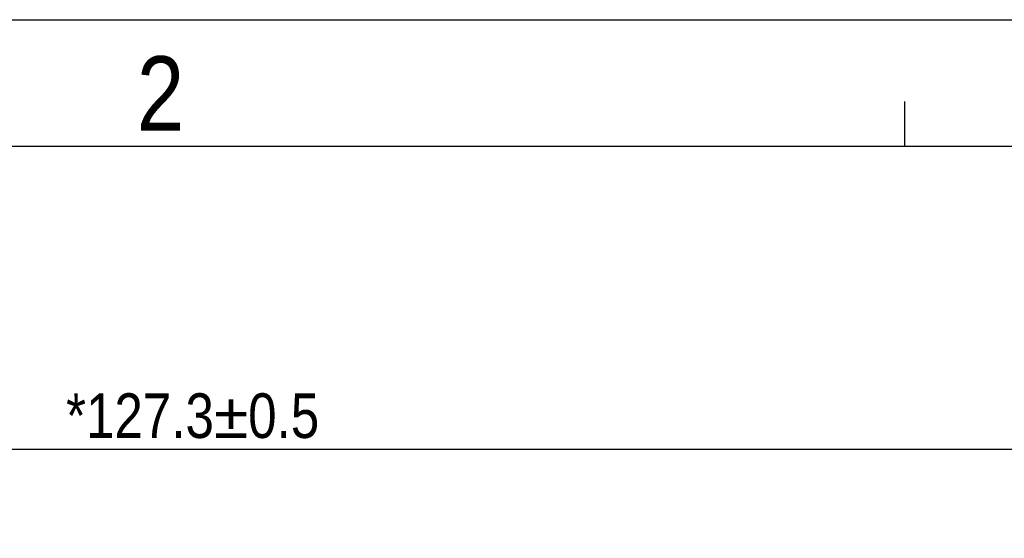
# Model space of a CAD drawing. Header units: millimetres. Extents: x 0 to 417, y 0 to 294.
# Tile 13 of 19: x 149 to 215, y 259 to 294. Entities that reach past the tile are written whole.
import ezdxf

# ---------------------------------------------------------------- set-up
doc = ezdxf.new("R2010")
doc.units = ezdxf.units.MM
doc.layers.add('MDS-300APB18_AA_DXF_FORMAT', color=7, linetype='Continuous')
doc.layers.add('MDS-300APB18_AA_PCDXF_DIMENSION', color=7, linetype='Continuous')
doc.styles.get("Standard").update_dxf_attribs({"font": 'ARIALN.TTF'})
doc.styles.add('TEXTSTYLE_3', font='ARIALN.TTF')
doc.dimstyles.new('DIMSTYLE_1', dxfattribs={"dimtxt": 3, "dimasz": 3, "dimexe": 1, "dimexo": 1.5, "dimgap": 0.75, "dimtad": 1, "dimdec": 1, "dimzin": 0, "dimdsep": 46, "dimtxsty": 'STANDARD', "dimblk": '_FILLED', "dimblk1": '_FILLED', "dimblk2": '_FILLED', "dimcen": 0.09, "dimadec": 0, "dimazin": 0, "dimtol": 1, "dimtp": 0.5, "dimtm": 0.5, "dimtfac": 1, "dimtdec": 1, "dimtofl": 0, "dimtmove": 0, "dimatfit": 3, "dimldrblk": '_FILLED', "dimfxl": 1, "dimtolj": 1, "dimtzin": 0, "dimarcsym": 0})

# ---------------------------------------------------------------- blocks, each defined once
blk = doc.blocks.new('_FILLED')
at = {"color": 0, "linetype": 'ByBlock'}
blk.add_solid([(0, 0), (-1, 0.167), (-1, -0.167)], dxfattribs=at)
blk = doc.blocks.new('*D8')
at = {"layer": 'Defpoints', "color": 0, "linetype": 'Continuous'}
for p in [(224.289, 265.121), (96.989, 244.613), (224.289, 244.613)]:
    blk.add_point(p, dxfattribs=at)
at = {"layer": 'MDS-300APB18_AA_PCDXF_DIMENSION', "color": 0, "linetype": 'Continuous', "lineweight": -2}
for p, q in [((96.989, 246.113), (96.989, 266.121)), ((224.289, 246.113), (224.289, 266.121)), ((99.989, 265.121), (221.289, 265.121))]:
    blk.add_line(p, q, dxfattribs=at)
at = {"layer": 'MDS-300APB18_AA_PCDXF_DIMENSION', "color": 0, "linetype": 'Continuous', "lineweight": -2, "xscale": 3, "yscale": 3, "zscale": 3, "rotation": 180}
blk.add_blockref('_FILLED', (96.989, 265.121), dxfattribs=at)
at = {"layer": 'MDS-300APB18_AA_PCDXF_DIMENSION', "color": 0, "linetype": 'Continuous', "lineweight": -2, "xscale": 3, "yscale": 3, "zscale": 3}
blk.add_blockref('_FILLED', (224.289, 265.121), dxfattribs=at)
at = {"layer": 'MDS-300APB18_AA_PCDXF_DIMENSION', "color": 0, "linetype": 'Continuous', "insert": (160.639, 268.871), "char_height": 3, "attachment_point": 2}
blk.add_mtext('\\A1;*127.3±0.5', dxfattribs=at)

msp = doc.modelspace()

# ---------------------------------------------------------------- linework, layer by layer
at = {"layer": 'MDS-300APB18_AA_DXF_FORMAT', "color": 7, "linetype": 'Continuous'}
for p, q in [((0, 294), (417, 294)), ((208.5, 285.5), (208.5, 288.5)), ((8.5, 285.5), (408.5, 285.5))]:
    msp.add_line(p, q, dxfattribs=at)

# ---------------------------------------------------------------- texts
at = {"layer": 'MDS-300APB18_AA_DXF_FORMAT', "color": 40, "linetype": 'Continuous', "insert": (158.48, 291.539), "char_height": 5, "width": 3.1903, "attachment_point": 2, "line_spacing_factor": 0.9, "style": 'TEXTSTYLE_3'}
msp.add_mtext('2', dxfattribs=at)

# ---------------------------------------------------------------- dimensions: what is measured, and where the dimension line sits
at = {"layer": 'MDS-300APB18_AA_PCDXF_DIMENSION', "color": 2, "linetype": 'Continuous'}
dim = msp.add_linear_dim(base=(224.289, 265.121), p1=(96.989, 244.613), p2=(224.289, 244.613), text='*<>', dimstyle='DIMSTYLE_1', dxfattribs=at)
dim.commit()
dim.dimension.update_dxf_attribs({"geometry": '*D8', "text_midpoint": (160.639, 265.121), "dimtype": 160})

doc.saveas('drawing.dxf')
